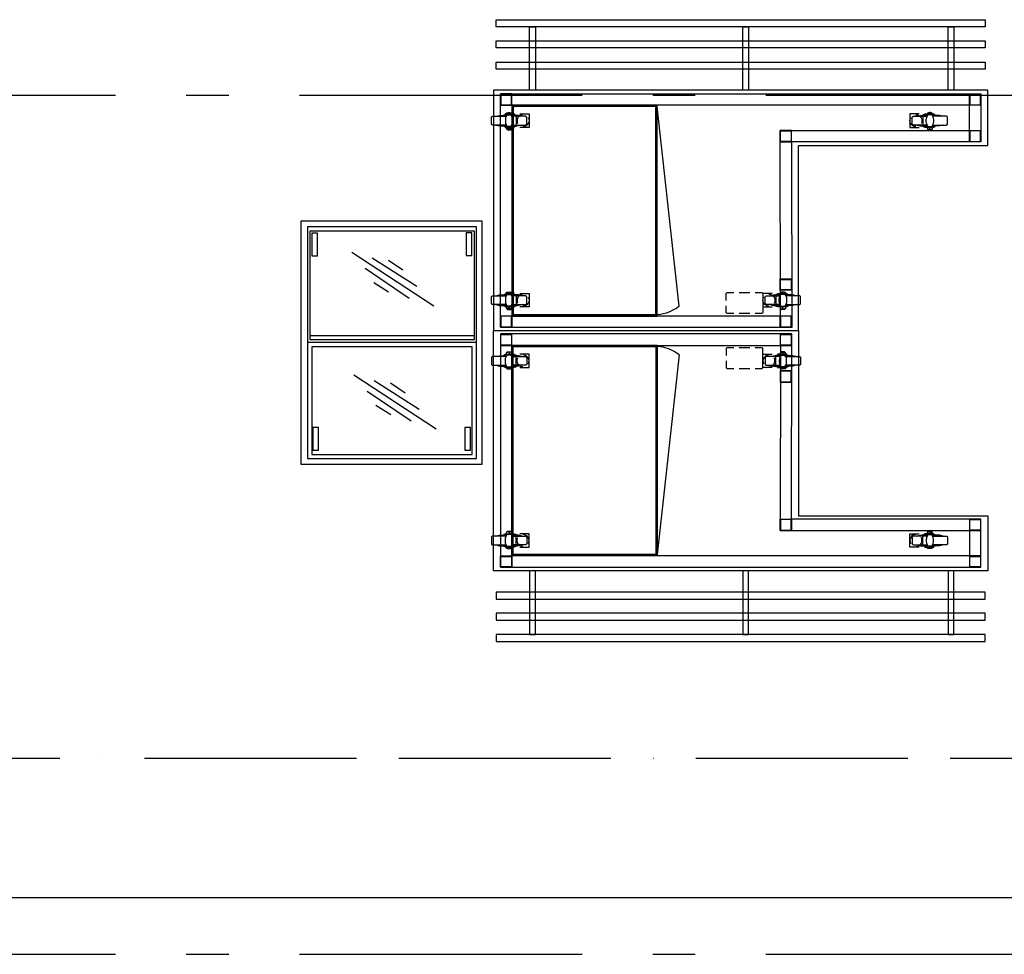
# Model space of a CAD drawing. Header units: millimetres. Extents: x -285236 to 84130, y -470 to 79511.
# Tile 147 of 192: x 19428 to 22911, y 40743 to 44049. Entities that reach past the tile are written whole.
import ezdxf

# ---------------------------------------------------------------- set-up
doc = ezdxf.new("R2010")
doc.units = ezdxf.units.MM
doc.linetypes.add('NLRS_stramien', pattern=[1650, 1000, -250, 150, -250])
doc.linetypes.add('SW_doorsnedelijn', pattern=[1950, 750, -150, 0, -150, 750, -150])
doc.layers.add('XREF', color=254, linetype='Continuous')

# ---------------------------------------------------------------- blocks, each defined once
blk = doc.blocks.new('16_10_25_dwg_A$C4239f3da-1948043-Begane grond - BRANDVEILIGHEID - Bereik brandslanghaspels')
at = {"layer": 'XREF', "linetype": 'Continuous'}
for p, q in [((54, 1016.3), (54, 1021.3)), ((914.4, 1039.3), (876.8, 1039.3)), ((1040.1, 1016.3), (1040.1, 1021.3)), ((71.2, 965.7), (71.2, 968.9)), ((1023.1, 965.7), (1023.1, 968.6)), ((54, 381), (54, 386)), ((1560, 381), (1560, 386)), ((71.2, 330.5), (71.2, 333.4)), ((1543, 330.5), (1543, 333.4))]:
    blk.add_line(p, q, dxfattribs=at)
at = {"layer": 'XREF'}
blk.add_line((876.8, 965.5), (914.4, 965.5), dxfattribs=at)
at = {"layer": 'XREF', "flags": 128}
for points in [[(1087.2, 1099.9), (1087.2, 444.8), (1757.1, 444.8), (1757.1, 249.8), (7.1, 249.8), (7.1, 1099.9)], [(135.3, 24.9), (156.1, 24.9), (156.1, 249.8), (135.3, 249.8)], [(889.4, 24.9), (910.2, 24.9), (910.2, 249.8), (889.4, 249.8)], [(1616, 24.9), (1636.8, 24.9), (1636.8, 249.8), (1616, 249.8)], [(1747, 174.9), (17.2, 174.9), (17.2, 149.8), (1747, 149.8)], [(1747, 74.9), (1747, 100), (17.2, 100), (17.2, 74.9)], [(1747, 0), (1747, 24.9), (17.2, 24.9), (17.2, 0)]]:
    blk.add_lwpolyline(points, close=True, dxfattribs=at)
at = {"layer": 'XREF', "linetype": 'Continuous', "flags": 128}
for points in [[(32, 1087.4), (32, 262.4), (1732, 262.4), (1732, 432.4), (1062.2, 432.4), (1063.5, 1088.6), (32, 1088.6)], [(15.9, 1008), (28.8, 1011), (54.2, 1011)], [(44.2, 973.9), (44.2, 972.1), (87.8, 972.1), (87.8, 1013.1), (44.2, 1013.1), (44.2, 1011)], [(49.2, 1013.9), (49.2, 1016.3), (81.8, 1016.3)], [(55.3, 972.1), (52.4, 977.4), (50.5, 983.4), (49.5, 989.5), (49.5, 995.6), (50.5, 1001.7), (52.4, 1007.5), (55.3, 1013.1)], [(62.7, 1021.3), (61.9, 1022.1), (60.9, 1022.6), (60.1, 1023.1), (59, 1023.1), (57.7, 1023.1), (56.6, 1023.1), (55.8, 1022.6), (54.8, 1022.1), (54, 1021.3), (54.8, 1022.9), (55.6, 1024.2), (56.6, 1025.2), (68.5, 1025.2), (69.6, 1024.2), (70.4, 1022.9), (71.2, 1021.3)], [(71.2, 1016.3), (71.2, 1021.3), (70.4, 1022.1), (69.3, 1022.6), (68.5, 1023.1), (67.5, 1023.1), (66.4, 1023.1), (65.4, 1023.1), (64.3, 1022.6), (63.2, 1022.1), (62.7, 1021.3), (62.7, 1016.3)], [(69.8, 1013.1), (72.8, 1007.5), (74.9, 1001.7), (75.7, 995.6), (75.7, 989.5), (74.9, 983.4), (72.8, 977.4), (69.8, 972.1)], [(109.3, 1008), (96.3, 1011), (71.2, 1011)], [(100.5, 968.9), (133.3, 968.9), (133.3, 1016.3), (100.5, 1016.3)], [(993.5, 968.6), (961, 968.6), (961, 1016.3), (993.5, 1016.3)], [(982.1, 1013.6), (978.2, 1013.1), (974.2, 1012), (970.7, 1010.2), (967.6, 1007.5), (964.9, 1004.6), (962.8, 1001.2), (961.5, 997.2), (961, 993.2), (961.2, 989.3), (962, 985.3), (963.6, 981.9), (963.9, 981.6)], [(985, 1008), (998, 1011), (1023.1, 1011)], [(1049.9, 973.9), (1049.9, 972.1), (1006.2, 972.1), (1006.2, 1013.1), (1049.9, 1013.1), (1049.9, 1011)], [(1045.1, 1013.6), (1045.1, 1016.3), (1012.3, 1016.3)], [(1024.2, 1013.1), (1021.3, 1007.5), (1019.4, 1001.7), (1018.4, 995.6), (1018.4, 989.3), (1019.4, 983.2), (1021.3, 977.4), (1024.2, 972.1)], [(1031.6, 1021.3), (1032.4, 1022.1), (1033.2, 1022.6), (1034.2, 1022.9), (1035.3, 1023.1), (1036.4, 1023.1), (1037.4, 1022.9), (1038.5, 1022.6), (1039.3, 1022.1), (1040.1, 1021.3), (1039.5, 1022.6), (1038.7, 1023.9), (1037.7, 1025.2), (1025.5, 1025.2), (1024.5, 1023.9), (1023.7, 1022.6), (1023.1, 1021.3)], [(1023.1, 1016.3), (1023.1, 1021.3), (1023.9, 1022.1), (1024.7, 1022.6), (1025.8, 1022.9), (1026.8, 1023.1), (1027.9, 1023.1), (1029, 1022.9), (1030, 1022.6), (1030.8, 1022.1), (1031.6, 1021.3), (1031.6, 1016.3)], [(1038.7, 972.1), (1041.7, 977.4), (1043.8, 983.2), (1044.8, 989.3), (1044.8, 995.6), (1043.8, 1001.7), (1041.7, 1007.5), (1038.7, 1013.1)], [(1078.2, 1008), (1065.2, 1011), (1040.1, 1011)], [(52.7, 1008), (5, 1008), (4.2, 1008), (3.4, 1007.8), (2.6, 1007.3), (1.9, 1006.7), (1.3, 1006.2), (0.8, 1005.4), (0.5, 1004.6), (0.3, 1003.8), (0, 1003), (0, 982.1), (0.3, 981.1), (0.5, 980.3), (0.8, 979.5), (1.3, 978.9), (1.9, 978.2), (2.6, 977.6), (3.4, 977.4), (4.2, 977.1), (5, 977.1), (52.7, 977.1)], [(15.9, 977.1), (28.8, 973.9), (54.2, 973.9)], [(109.3, 977.1), (96.3, 973.9), (71.2, 973.9)], [(72.5, 1008), (120.1, 1008), (120.9, 1008), (121.7, 1007.8), (122.5, 1007.3), (123.3, 1006.7), (123.8, 1006.2), (124.4, 1005.4), (124.9, 1004.6), (125.1, 1003.8), (125.1, 1003), (125.1, 982.1), (125.1, 981.1), (124.9, 980.3), (124.4, 979.5), (123.8, 978.9), (123.3, 978.2), (122.5, 977.6), (121.7, 977.4), (120.9, 977.1), (120.1, 977.1), (72.5, 977.1)], [(111.9, 971.3), (110.1, 971.3), (106.1, 972.1), (102.4, 973.7), (99, 975.8), (96, 978.4), (93.7, 981.9), (92.1, 985.6), (91, 989.3), (91, 993.5), (91.5, 997.5), (92.9, 1001.2), (93.9, 1003)], [(1021.5, 1008), (974.2, 1008), (973.1, 1007.8), (972.3, 1007.8), (971.5, 1007.3), (970.7, 1006.7), (970.2, 1006.2), (969.7, 1005.4), (969.4, 1004.6), (969.2, 1003.8), (969.2, 1003), (969.2, 981.9), (969.2, 981.1), (969.4, 980.3), (969.7, 979.5), (970.2, 978.7), (970.7, 978.2), (971.5, 977.6), (972.3, 977.4), (973.1, 977.1), (974.2, 977.1), (1021.5, 977.1)], [(982.1, 971.3), (984, 971.3), (987.9, 972.1), (991.6, 973.4), (995.1, 975.8), (998, 978.4), (1000.4, 981.9), (1002, 985.3), (1003, 989.3), (1003.3, 993.2), (1002.8, 997.2), (1001.4, 1001.2), (1000.1, 1003)], [(985, 977.1), (998, 973.9), (1023.1, 973.9)], [(1078.2, 977.1), (1065.2, 973.9), (1040.1, 973.9)], [(1041.7, 1008), (1089, 1008), (1089.8, 1007.8), (1090.9, 1007.8), (1091.7, 1007.3), (1092.2, 1006.7), (1093, 1006.2), (1093.5, 1005.4), (1093.8, 1004.6), (1094, 1003.8), (1094, 1003), (1094, 981.9), (1094, 981.1), (1093.8, 980.3), (1093.5, 979.5), (1093, 978.7), (1092.2, 978.2), (1091.7, 977.6), (1090.9, 977.4), (1089.8, 977.1), (1089, 977.1), (1041.7, 977.1)], [(81.8, 968.9), (49.2, 968.9), (49.2, 971.3)], [(54, 965.7), (57.4, 964.4), (60.9, 963.9), (64.3, 963.9), (67.7, 964.4), (71.2, 965.7), (54, 965.7), (54, 968.9)], [(1012.3, 968.6), (1045.1, 968.6), (1045.1, 971.3)], [(1040.1, 965.7), (1036.9, 964.4), (1033.2, 963.9), (1029.7, 963.9), (1026.3, 964.4), (1023.1, 965.7), (1040.1, 965.7), (1040.1, 968.6)], [(62.7, 386), (61.9, 386.8), (60.9, 387.3), (60.1, 387.6), (59, 387.9), (57.7, 387.9), (56.6, 387.6), (55.8, 387.3), (54.8, 386.8), (54, 386), (54.8, 387.3), (55.6, 388.7), (56.6, 390), (68.5, 390), (69.6, 388.7), (70.4, 387.3), (71.2, 386)], [(71.2, 381), (71.2, 386), (70.4, 386.8), (69.3, 387.3), (68.5, 387.6), (67.5, 387.9), (66.4, 387.9), (65.4, 387.6), (64.3, 387.3), (63.2, 386.8), (62.7, 386), (62.7, 381)], [(1551.5, 386), (1552.3, 386.8), (1553.1, 387.3), (1554.1, 387.6), (1555.2, 387.9), (1556.3, 387.9), (1557.3, 387.6), (1558.4, 387.3), (1559.2, 386.8), (1560, 386), (1559.4, 387.3), (1558.6, 388.7), (1557.6, 390), (1545.4, 390), (1544.4, 388.7), (1543.6, 387.3), (1543, 386)], [(1543, 381), (1543, 386), (1543.8, 386.8), (1544.6, 387.3), (1545.7, 387.6), (1546.7, 387.9), (1547.8, 387.9), (1548.8, 387.6), (1549.9, 387.3), (1550.7, 386.8), (1551.5, 386), (1551.5, 381)], [(52.7, 372.8), (5, 372.8), (4.2, 372.5), (3.4, 372.5), (2.6, 372), (1.9, 371.5), (1.3, 370.9), (0.8, 370.1), (0.5, 369.4), (0.3, 368.6), (0, 367.8), (0, 346.6), (0.3, 345.8), (0.5, 345), (0.8, 344.2), (1.3, 343.4), (1.9, 342.9), (2.6, 342.4), (3.4, 342.1), (4.2, 341.8), (5, 341.8), (52.7, 341.8)], [(15.9, 372.8), (28.8, 375.7), (54.2, 375.7)], [(44.2, 338.7), (44.2, 336.8), (87.8, 336.8), (87.8, 377.8), (44.2, 377.8), (44.2, 375.7)], [(49.2, 378.3), (49.2, 381), (81.8, 381)], [(55.3, 336.8), (52.4, 342.1), (50.5, 347.9), (49.5, 354), (49.5, 360.4), (50.5, 366.4), (52.4, 372.3), (55.3, 377.8)], [(69.8, 377.8), (72.8, 372.3), (74.9, 366.4), (75.7, 360.4), (75.7, 354), (74.9, 347.9), (72.8, 342.1), (69.8, 336.8)], [(109.3, 372.8), (96.3, 375.7), (71.2, 375.7)], [(72.5, 372.8), (120.1, 372.8), (120.9, 372.5), (121.7, 372.5), (122.5, 372), (123.3, 371.5), (123.8, 370.9), (124.4, 370.1), (124.9, 369.4), (125.1, 368.6), (125.1, 367.8), (125.1, 346.6), (125.1, 345.8), (124.9, 345), (124.4, 344.2), (123.8, 343.4), (123.3, 342.9), (122.5, 342.4), (121.7, 342.1), (120.9, 341.8), (120.1, 341.8), (72.5, 341.8)], [(111.9, 336), (110.1, 336), (106.1, 336.8), (102.4, 338.1), (99, 340.5), (96, 343.2), (93.7, 346.3), (92.1, 350), (91, 354), (91, 358), (91.5, 361.9), (92.9, 365.9), (93.9, 367.8)], [(100.5, 333.4), (133.3, 333.4), (133.3, 381), (100.5, 381)], [(1513.7, 333.4), (1480.9, 333.4), (1480.9, 381), (1513.7, 381)], [(1541.4, 372.8), (1494.1, 372.8), (1493.3, 372.5), (1492.2, 372.5), (1491.4, 372), (1490.9, 371.5), (1490.1, 370.9), (1489.6, 370.1), (1489.3, 369.4), (1489.1, 368.6), (1489.1, 367.8), (1489.1, 346.6), (1489.1, 345.8), (1489.3, 345), (1489.6, 344.2), (1490.1, 343.4), (1490.9, 342.9), (1491.4, 342.4), (1492.2, 342.1), (1493.3, 341.8), (1494.1, 341.8), (1541.4, 341.8)], [(1504.9, 372.8), (1517.9, 375.7), (1543, 375.7)], [(1569.8, 338.7), (1569.8, 336.8), (1526.1, 336.8), (1526.1, 377.8), (1569.8, 377.8), (1569.8, 375.7)], [(1565, 378.3), (1565, 381), (1532.4, 381)], [(1544.4, 377.8), (1541.4, 372.3), (1539.3, 366.4), (1538.3, 360.4), (1538.3, 354), (1539.3, 347.9), (1541.4, 342.1), (1544.4, 336.8)], [(1558.9, 336.8), (1561.8, 342.1), (1563.7, 347.9), (1564.7, 354), (1564.7, 360.4), (1563.7, 366.4), (1561.8, 372.3), (1558.9, 377.8)], [(1598.1, 372.8), (1585.1, 375.7), (1560, 375.7)], [(1561.5, 372.8), (1608.9, 372.8), (1610, 372.5), (1610.8, 372.5), (1611.6, 372), (1612.3, 371.5), (1612.9, 370.9), (1613.4, 370.1), (1613.7, 369.4), (1613.9, 368.6), (1613.9, 367.8), (1613.9, 346.6), (1613.9, 345.8), (1613.7, 345), (1613.4, 344.2), (1612.9, 343.4), (1612.3, 342.9), (1611.6, 342.4), (1610.8, 342.1), (1610, 341.8), (1608.9, 341.8), (1561.5, 341.8)], [(15.9, 341.8), (28.8, 338.7), (54.2, 338.7)], [(81.8, 333.4), (49.2, 333.4), (49.2, 336)], [(54, 330.5), (57.4, 329.1), (60.9, 328.6), (64.3, 328.6), (67.7, 329.1), (71.2, 330.5), (54, 330.5), (54, 333.4)], [(109.3, 341.8), (96.3, 338.7), (71.2, 338.7)], [(1504.9, 341.8), (1517.9, 338.7), (1543, 338.7)], [(1532.4, 333.4), (1565, 333.4), (1565, 336)], [(1560, 330.5), (1556.8, 329.1), (1553.3, 328.6), (1549.9, 328.6), (1546.2, 329.1), (1543, 330.5), (1560, 330.5), (1560, 333.4)], [(1598.1, 341.8), (1585.1, 338.7), (1560, 338.7)]]:
    blk.add_lwpolyline(points, dxfattribs=at)
for points in [[(72, 1087.4), (32, 1087.4), (32, 1047.5), (72, 1047.5)], [(70.9, 1086.1), (70.9, 1048.5), (33.3, 1048.5), (33.3, 1086.1)], [(1022.1, 1087.4), (1022.1, 1047.5), (1062, 1047.5), (1062, 1087.4)], [(1060.7, 1086.1), (1060.7, 1048.5), (1023.4, 1048.5), (1023.4, 1086.1)], [(72, 1047.5), (1023.4, 1047.5), (1022.1, 392.4), (1692, 392.4), (1692, 302.4), (72, 302.4), (72, 262.5), (32, 262.5), (32, 302.4), (72, 302.4)], [(1022.1, 917.3), (1062, 917.3), (1062, 957.2), (1022.1, 957.2)], [(1060.7, 918.6), (1060.7, 956.2), (1023.4, 956.2), (1023.4, 918.6)], [(1022.1, 392.4), (1022.1, 432.3), (1062, 432.3), (1062, 392.4)], [(1023.4, 431), (1023.4, 393.7), (1060.7, 393.7), (1060.7, 431)], [(1692, 432.3), (1692, 392.4), (1731.9, 392.4), (1731.9, 432.3)], [(1730.9, 431), (1730.9, 393.7), (1693.3, 393.7), (1693.3, 431)], [(70.9, 301.1), (70.9, 263.5), (33.3, 263.5), (33.3, 301.1)], [(1692, 302.4), (1692, 262.5), (1731.9, 262.5), (1731.9, 302.4)], [(1730.9, 301.1), (1730.9, 263.5), (1693.3, 263.5), (1693.3, 301.1)]]:
    blk.add_lwpolyline(points, close=True, dxfattribs=at)
at = {"layer": 'XREF', "flags": 128}
for points in [[(858, 1039.3), (836.3, 1039.3), (835.3, 1039.3), (834.2, 1039), (833.2, 1038.5), (832.4, 1037.9), (831.6, 1037.2), (831, 1036.4), (830.5, 1035.3), (830.3, 1034.5), (830.3, 1033.4), (830.3, 1011.8)], [(961, 1011.8), (961, 1033.4), (961, 1034.5), (960.7, 1035.3), (960.2, 1036.4), (959.6, 1037.2), (958.8, 1037.9), (958, 1038.5), (957, 1039), (955.9, 1039.3), (954.9, 1039.3), (933.2, 1039.3)], [(830.3, 993), (830.3, 971.3), (830.3, 970.2), (830.5, 969.4), (831, 968.4), (831.6, 967.6), (832.4, 966.8), (833.2, 966.2), (834.2, 965.7), (835.3, 965.5), (836.3, 965.5), (858, 965.5)], [(933.2, 965.5), (954.9, 965.5), (955.9, 965.5), (957, 965.7), (958, 966.2), (958.8, 966.8), (959.6, 967.6), (960.2, 968.4), (960.7, 969.4), (961, 970.2), (961, 971.3), (961, 993)]]:
    blk.add_lwpolyline(points, dxfattribs=at)
at = {"layer": 'XREF', "linetype": 'Continuous'}
for centre, radius, start, end in [((111.9, 992.3), 21.3, 330.6812, 89.1166), ((111.8, 356.9), 21.5, 330.5079, 88.8798), ((1502, 357.1), 21.2, 89.987, 210.6253), ((1502.2, 357.1), 21, 269.577, 30.6252)]:
    blk.add_arc(centre, radius, start, end, dxfattribs=at)
blk = doc.blocks.new('16_10_25_dwg_A$C4239f3da-1948044-Begane grond - BRANDVEILIGHEID - Bereik brandslanghaspels')
at = {"layer": 'XREF', "linetype": 'Continuous'}
for p, q in [((54, 1016.3), (54, 1021.3)), ((914.4, 1039.3), (876.8, 1039.3)), ((1040.1, 1016.3), (1040.1, 1021.3)), ((71.2, 965.7), (71.2, 968.9)), ((1023.1, 965.7), (1023.1, 968.6)), ((54, 381), (54, 386)), ((1560, 381), (1560, 386)), ((71.2, 330.5), (71.2, 333.4)), ((1543, 330.5), (1543, 333.4))]:
    blk.add_line(p, q, dxfattribs=at)
at = {"layer": 'XREF'}
blk.add_line((876.8, 965.5), (914.4, 965.5), dxfattribs=at)
at = {"layer": 'XREF', "flags": 128}
for points in [[(1087.2, 1099.9), (1087.2, 444.8), (1757.1, 444.8), (1757.1, 249.8), (7.1, 249.8), (7.1, 1099.9)], [(135.3, 24.9), (156.1, 24.9), (156.1, 249.8), (135.3, 249.8)], [(889.4, 24.9), (910.2, 24.9), (910.2, 249.8), (889.4, 249.8)], [(1616, 24.9), (1636.8, 24.9), (1636.8, 249.8), (1616, 249.8)], [(1747, 174.9), (17.2, 174.9), (17.2, 149.8), (1747, 149.8)], [(1747, 74.9), (1747, 100), (17.2, 100), (17.2, 74.9)], [(1747, 0), (1747, 24.9), (17.2, 24.9), (17.2, 0)]]:
    blk.add_lwpolyline(points, close=True, dxfattribs=at)
at = {"layer": 'XREF', "linetype": 'Continuous', "flags": 128}
for points in [[(32, 1087.4), (32, 262.4), (1732, 262.4), (1732, 432.4), (1062.2, 432.4), (1063.5, 1088.6), (32, 1088.6)], [(15.9, 1008), (28.8, 1011), (54.2, 1011)], [(44.2, 973.9), (44.2, 972.1), (87.8, 972.1), (87.8, 1013.1), (44.2, 1013.1), (44.2, 1011)], [(49.2, 1013.9), (49.2, 1016.3), (81.8, 1016.3)], [(55.3, 972.1), (52.4, 977.4), (50.5, 983.4), (49.5, 989.5), (49.5, 995.6), (50.5, 1001.7), (52.4, 1007.5), (55.3, 1013.1)], [(62.7, 1021.3), (61.9, 1022.1), (60.9, 1022.6), (60.1, 1023.1), (59, 1023.1), (57.7, 1023.1), (56.6, 1023.1), (55.8, 1022.6), (54.8, 1022.1), (54, 1021.3), (54.8, 1022.9), (55.6, 1024.2), (56.6, 1025.2), (68.5, 1025.2), (69.6, 1024.2), (70.4, 1022.9), (71.2, 1021.3)], [(71.2, 1016.3), (71.2, 1021.3), (70.4, 1022.1), (69.3, 1022.6), (68.5, 1023.1), (67.5, 1023.1), (66.4, 1023.1), (65.4, 1023.1), (64.3, 1022.6), (63.2, 1022.1), (62.7, 1021.3), (62.7, 1016.3)], [(69.8, 1013.1), (72.8, 1007.5), (74.9, 1001.7), (75.7, 995.6), (75.7, 989.5), (74.9, 983.4), (72.8, 977.4), (69.8, 972.1)], [(109.3, 1008), (96.3, 1011), (71.2, 1011)], [(100.5, 968.9), (133.3, 968.9), (133.3, 1016.3), (100.5, 1016.3)], [(993.5, 968.6), (961, 968.6), (961, 1016.3), (993.5, 1016.3)], [(982.1, 1013.6), (978.2, 1013.1), (974.2, 1012), (970.7, 1010.2), (967.6, 1007.5), (964.9, 1004.6), (962.8, 1001.2), (961.5, 997.2), (961, 993.2), (961.2, 989.3), (962, 985.3), (963.6, 981.9), (963.9, 981.6)], [(985, 1008), (998, 1011), (1023.1, 1011)], [(1049.9, 973.9), (1049.9, 972.1), (1006.2, 972.1), (1006.2, 1013.1), (1049.9, 1013.1), (1049.9, 1011)], [(1045.1, 1013.6), (1045.1, 1016.3), (1012.3, 1016.3)], [(1024.2, 1013.1), (1021.3, 1007.5), (1019.4, 1001.7), (1018.4, 995.6), (1018.4, 989.3), (1019.4, 983.2), (1021.3, 977.4), (1024.2, 972.1)], [(1031.6, 1021.3), (1032.4, 1022.1), (1033.2, 1022.6), (1034.2, 1022.9), (1035.3, 1023.1), (1036.4, 1023.1), (1037.4, 1022.9), (1038.5, 1022.6), (1039.3, 1022.1), (1040.1, 1021.3), (1039.5, 1022.6), (1038.7, 1023.9), (1037.7, 1025.2), (1025.5, 1025.2), (1024.5, 1023.9), (1023.7, 1022.6), (1023.1, 1021.3)], [(1023.1, 1016.3), (1023.1, 1021.3), (1023.9, 1022.1), (1024.7, 1022.6), (1025.8, 1022.9), (1026.8, 1023.1), (1027.9, 1023.1), (1029, 1022.9), (1030, 1022.6), (1030.8, 1022.1), (1031.6, 1021.3), (1031.6, 1016.3)], [(1038.7, 972.1), (1041.7, 977.4), (1043.8, 983.2), (1044.8, 989.3), (1044.8, 995.6), (1043.8, 1001.7), (1041.7, 1007.5), (1038.7, 1013.1)], [(1078.2, 1008), (1065.2, 1011), (1040.1, 1011)], [(52.7, 1008), (5, 1008), (4.2, 1008), (3.4, 1007.8), (2.6, 1007.3), (1.9, 1006.7), (1.3, 1006.2), (0.8, 1005.4), (0.5, 1004.6), (0.3, 1003.8), (0, 1003), (0, 982.1), (0.3, 981.1), (0.5, 980.3), (0.8, 979.5), (1.3, 978.9), (1.9, 978.2), (2.6, 977.6), (3.4, 977.4), (4.2, 977.1), (5, 977.1), (52.7, 977.1)], [(15.9, 977.1), (28.8, 973.9), (54.2, 973.9)], [(109.3, 977.1), (96.3, 973.9), (71.2, 973.9)], [(72.5, 1008), (120.1, 1008), (120.9, 1008), (121.7, 1007.8), (122.5, 1007.3), (123.3, 1006.7), (123.8, 1006.2), (124.4, 1005.4), (124.9, 1004.6), (125.1, 1003.8), (125.1, 1003), (125.1, 982.1), (125.1, 981.1), (124.9, 980.3), (124.4, 979.5), (123.8, 978.9), (123.3, 978.2), (122.5, 977.6), (121.7, 977.4), (120.9, 977.1), (120.1, 977.1), (72.5, 977.1)], [(111.9, 971.3), (110.1, 971.3), (106.1, 972.1), (102.4, 973.7), (99, 975.8), (96, 978.4), (93.7, 981.9), (92.1, 985.6), (91, 989.3), (91, 993.5), (91.5, 997.5), (92.9, 1001.2), (93.9, 1003)], [(1021.5, 1008), (974.2, 1008), (973.1, 1007.8), (972.3, 1007.8), (971.5, 1007.3), (970.7, 1006.7), (970.2, 1006.2), (969.7, 1005.4), (969.4, 1004.6), (969.2, 1003.8), (969.2, 1003), (969.2, 981.9), (969.2, 981.1), (969.4, 980.3), (969.7, 979.5), (970.2, 978.7), (970.7, 978.2), (971.5, 977.6), (972.3, 977.4), (973.1, 977.1), (974.2, 977.1), (1021.5, 977.1)], [(982.1, 971.3), (984, 971.3), (987.9, 972.1), (991.6, 973.4), (995.1, 975.8), (998, 978.4), (1000.4, 981.9), (1002, 985.3), (1003, 989.3), (1003.3, 993.2), (1002.8, 997.2), (1001.4, 1001.2), (1000.1, 1003)], [(985, 977.1), (998, 973.9), (1023.1, 973.9)], [(1078.2, 977.1), (1065.2, 973.9), (1040.1, 973.9)], [(1041.7, 1008), (1089, 1008), (1089.8, 1007.8), (1090.9, 1007.8), (1091.7, 1007.3), (1092.2, 1006.7), (1093, 1006.2), (1093.5, 1005.4), (1093.8, 1004.6), (1094, 1003.8), (1094, 1003), (1094, 981.9), (1094, 981.1), (1093.8, 980.3), (1093.5, 979.5), (1093, 978.7), (1092.2, 978.2), (1091.7, 977.6), (1090.9, 977.4), (1089.8, 977.1), (1089, 977.1), (1041.7, 977.1)], [(81.8, 968.9), (49.2, 968.9), (49.2, 971.3)], [(54, 965.7), (57.4, 964.4), (60.9, 963.9), (64.3, 963.9), (67.7, 964.4), (71.2, 965.7), (54, 965.7), (54, 968.9)], [(1012.3, 968.6), (1045.1, 968.6), (1045.1, 971.3)], [(1040.1, 965.7), (1036.9, 964.4), (1033.2, 963.9), (1029.7, 963.9), (1026.3, 964.4), (1023.1, 965.7), (1040.1, 965.7), (1040.1, 968.6)], [(62.7, 386), (61.9, 386.8), (60.9, 387.3), (60.1, 387.6), (59, 387.9), (57.7, 387.9), (56.6, 387.6), (55.8, 387.3), (54.8, 386.8), (54, 386), (54.8, 387.3), (55.6, 388.7), (56.6, 390), (68.5, 390), (69.6, 388.7), (70.4, 387.3), (71.2, 386)], [(71.2, 381), (71.2, 386), (70.4, 386.8), (69.3, 387.3), (68.5, 387.6), (67.5, 387.9), (66.4, 387.9), (65.4, 387.6), (64.3, 387.3), (63.2, 386.8), (62.7, 386), (62.7, 381)], [(1551.5, 386), (1552.3, 386.8), (1553.1, 387.3), (1554.1, 387.6), (1555.2, 387.9), (1556.3, 387.9), (1557.3, 387.6), (1558.4, 387.3), (1559.2, 386.8), (1560, 386), (1559.4, 387.3), (1558.6, 388.7), (1557.6, 390), (1545.4, 390), (1544.4, 388.7), (1543.6, 387.3), (1543, 386)], [(1543, 381), (1543, 386), (1543.8, 386.8), (1544.6, 387.3), (1545.7, 387.6), (1546.7, 387.9), (1547.8, 387.9), (1548.8, 387.6), (1549.9, 387.3), (1550.7, 386.8), (1551.5, 386), (1551.5, 381)], [(52.7, 372.8), (5, 372.8), (4.2, 372.5), (3.4, 372.5), (2.6, 372), (1.9, 371.5), (1.3, 370.9), (0.8, 370.1), (0.5, 369.4), (0.3, 368.6), (0, 367.8), (0, 346.6), (0.3, 345.8), (0.5, 345), (0.8, 344.2), (1.3, 343.4), (1.9, 342.9), (2.6, 342.4), (3.4, 342.1), (4.2, 341.8), (5, 341.8), (52.7, 341.8)], [(15.9, 372.8), (28.8, 375.7), (54.2, 375.7)], [(44.2, 338.7), (44.2, 336.8), (87.8, 336.8), (87.8, 377.8), (44.2, 377.8), (44.2, 375.7)], [(49.2, 378.3), (49.2, 381), (81.8, 381)], [(55.3, 336.8), (52.4, 342.1), (50.5, 347.9), (49.5, 354), (49.5, 360.4), (50.5, 366.4), (52.4, 372.3), (55.3, 377.8)], [(69.8, 377.8), (72.8, 372.3), (74.9, 366.4), (75.7, 360.4), (75.7, 354), (74.9, 347.9), (72.8, 342.1), (69.8, 336.8)], [(109.3, 372.8), (96.3, 375.7), (71.2, 375.7)], [(72.5, 372.8), (120.1, 372.8), (120.9, 372.5), (121.7, 372.5), (122.5, 372), (123.3, 371.5), (123.8, 370.9), (124.4, 370.1), (124.9, 369.4), (125.1, 368.6), (125.1, 367.8), (125.1, 346.6), (125.1, 345.8), (124.9, 345), (124.4, 344.2), (123.8, 343.4), (123.3, 342.9), (122.5, 342.4), (121.7, 342.1), (120.9, 341.8), (120.1, 341.8), (72.5, 341.8)], [(111.9, 336), (110.1, 336), (106.1, 336.8), (102.4, 338.1), (99, 340.5), (96, 343.2), (93.7, 346.3), (92.1, 350), (91, 354), (91, 358), (91.5, 361.9), (92.9, 365.9), (93.9, 367.8)], [(100.5, 333.4), (133.3, 333.4), (133.3, 381), (100.5, 381)], [(1513.7, 333.4), (1480.9, 333.4), (1480.9, 381), (1513.7, 381)], [(1541.4, 372.8), (1494.1, 372.8), (1493.3, 372.5), (1492.2, 372.5), (1491.4, 372), (1490.9, 371.5), (1490.1, 370.9), (1489.6, 370.1), (1489.3, 369.4), (1489.1, 368.6), (1489.1, 367.8), (1489.1, 346.6), (1489.1, 345.8), (1489.3, 345), (1489.6, 344.2), (1490.1, 343.4), (1490.9, 342.9), (1491.4, 342.4), (1492.2, 342.1), (1493.3, 341.8), (1494.1, 341.8), (1541.4, 341.8)], [(1504.9, 372.8), (1517.9, 375.7), (1543, 375.7)], [(1569.8, 338.7), (1569.8, 336.8), (1526.1, 336.8), (1526.1, 377.8), (1569.8, 377.8), (1569.8, 375.7)], [(1565, 378.3), (1565, 381), (1532.4, 381)], [(1544.4, 377.8), (1541.4, 372.3), (1539.3, 366.4), (1538.3, 360.4), (1538.3, 354), (1539.3, 347.9), (1541.4, 342.1), (1544.4, 336.8)], [(1558.9, 336.8), (1561.8, 342.1), (1563.7, 347.9), (1564.7, 354), (1564.7, 360.4), (1563.7, 366.4), (1561.8, 372.3), (1558.9, 377.8)], [(1598.1, 372.8), (1585.1, 375.7), (1560, 375.7)], [(1561.5, 372.8), (1608.9, 372.8), (1610, 372.5), (1610.8, 372.5), (1611.6, 372), (1612.3, 371.5), (1612.9, 370.9), (1613.4, 370.1), (1613.7, 369.4), (1613.9, 368.6), (1613.9, 367.8), (1613.9, 346.6), (1613.9, 345.8), (1613.7, 345), (1613.4, 344.2), (1612.9, 343.4), (1612.3, 342.9), (1611.6, 342.4), (1610.8, 342.1), (1610, 341.8), (1608.9, 341.8), (1561.5, 341.8)], [(15.9, 341.8), (28.8, 338.7), (54.2, 338.7)], [(81.8, 333.4), (49.2, 333.4), (49.2, 336)], [(54, 330.5), (57.4, 329.1), (60.9, 328.6), (64.3, 328.6), (67.7, 329.1), (71.2, 330.5), (54, 330.5), (54, 333.4)], [(109.3, 341.8), (96.3, 338.7), (71.2, 338.7)], [(1504.9, 341.8), (1517.9, 338.7), (1543, 338.7)], [(1532.4, 333.4), (1565, 333.4), (1565, 336)], [(1560, 330.5), (1556.8, 329.1), (1553.3, 328.6), (1549.9, 328.6), (1546.2, 329.1), (1543, 330.5), (1560, 330.5), (1560, 333.4)], [(1598.1, 341.8), (1585.1, 338.7), (1560, 338.7)]]:
    blk.add_lwpolyline(points, dxfattribs=at)
for points in [[(72, 1087.4), (32, 1087.4), (32, 1047.5), (72, 1047.5)], [(70.9, 1086.1), (70.9, 1048.5), (33.3, 1048.5), (33.3, 1086.1)], [(1022.1, 1087.4), (1022.1, 1047.5), (1062, 1047.5), (1062, 1087.4)], [(1060.7, 1086.1), (1060.7, 1048.5), (1023.4, 1048.5), (1023.4, 1086.1)], [(72, 1047.5), (1023.4, 1047.5), (1022.1, 392.4), (1692, 392.4), (1692, 302.4), (72, 302.4), (72, 262.5), (32, 262.5), (32, 302.4), (72, 302.4)], [(1022.1, 917.3), (1062, 917.3), (1062, 957.2), (1022.1, 957.2)], [(1060.7, 918.6), (1060.7, 956.2), (1023.4, 956.2), (1023.4, 918.6)], [(1022.1, 392.4), (1022.1, 432.3), (1062, 432.3), (1062, 392.4)], [(1023.4, 431), (1023.4, 393.7), (1060.7, 393.7), (1060.7, 431)], [(1692, 432.3), (1692, 392.4), (1731.9, 392.4), (1731.9, 432.3)], [(1730.9, 431), (1730.9, 393.7), (1693.3, 393.7), (1693.3, 431)], [(70.9, 301.1), (70.9, 263.5), (33.3, 263.5), (33.3, 301.1)], [(1692, 302.4), (1692, 262.5), (1731.9, 262.5), (1731.9, 302.4)], [(1730.9, 301.1), (1730.9, 263.5), (1693.3, 263.5), (1693.3, 301.1)]]:
    blk.add_lwpolyline(points, close=True, dxfattribs=at)
at = {"layer": 'XREF', "flags": 128}
for points in [[(858, 1039.3), (836.3, 1039.3), (835.3, 1039.3), (834.2, 1039), (833.2, 1038.5), (832.4, 1037.9), (831.6, 1037.2), (831, 1036.4), (830.5, 1035.3), (830.3, 1034.5), (830.3, 1033.4), (830.3, 1011.8)], [(961, 1011.8), (961, 1033.4), (961, 1034.5), (960.7, 1035.3), (960.2, 1036.4), (959.6, 1037.2), (958.8, 1037.9), (958, 1038.5), (957, 1039), (955.9, 1039.3), (954.9, 1039.3), (933.2, 1039.3)], [(830.3, 993), (830.3, 971.3), (830.3, 970.2), (830.5, 969.4), (831, 968.4), (831.6, 967.6), (832.4, 966.8), (833.2, 966.2), (834.2, 965.7), (835.3, 965.5), (836.3, 965.5), (858, 965.5)], [(933.2, 965.5), (954.9, 965.5), (955.9, 965.5), (957, 965.7), (958, 966.2), (958.8, 966.8), (959.6, 967.6), (960.2, 968.4), (960.7, 969.4), (961, 970.2), (961, 971.3), (961, 993)]]:
    blk.add_lwpolyline(points, dxfattribs=at)
at = {"layer": 'XREF', "linetype": 'Continuous'}
for centre, radius, start, end in [((111.9, 992.3), 21.3, 330.6812, 89.1166), ((111.8, 356.9), 21.5, 330.5079, 88.8798), ((1502, 357.1), 21.2, 89.987, 210.6253), ((1502.2, 357.1), 21, 269.577, 30.6252)]:
    blk.add_arc(centre, radius, start, end, dxfattribs=at)
blk = doc.blocks.new('16_10_25_dwg_kastje tbv kassa-1948048-Begane grond - BRANDVEILIGHEID - Bereik brandslanghaspels')
at = {"layer": 'XREF', "linetype": 'Continuous'}
for p, q in [((22437.3, 39143.9), (23183.5, 39143.9)), ((23178.4, 39150), (23178.4, 38634.4)), ((23183.4, 39150), (23183.4, 38634.4)), ((23183, 38639.4), (22437.3, 38639.4))]:
    blk.add_line(p, q, dxfattribs=at)
at = {"layer": 'XREF', "linetype": 'Continuous', "flags": 128}
for points in [[(23183, 38634.4), (22437.3, 38634.4), (22437.3, 39148.9)], [(23148.9, 38556), (22442.3, 38633.7), (22442.3, 39148.9)]]:
    blk.add_lwpolyline(points, dxfattribs=at)
at = {"layer": 'XREF', "linetype": 'Continuous'}
blk.add_arc((23035, 38644.5), 144.2, 322.1341, 355.9572, dxfattribs=at)
blk = doc.blocks.new('16_10_25_dwg_kastje tbv kassa-1948049-Begane grond - BRANDVEILIGHEID - Bereik brandslanghaspels')
at = {"layer": 'XREF', "linetype": 'Continuous'}
for p, q in [((22437.3, 39143.9), (23183.5, 39143.9)), ((23178.4, 39150), (23178.4, 38634.4)), ((23183.4, 39150), (23183.4, 38634.4)), ((23183, 38639.4), (22437.3, 38639.4))]:
    blk.add_line(p, q, dxfattribs=at)
at = {"layer": 'XREF', "linetype": 'Continuous', "flags": 128}
for points in [[(23183, 38634.4), (22437.3, 38634.4), (22437.3, 39148.9)], [(23148.9, 38556), (22442.3, 38633.7), (22442.3, 39148.9)]]:
    blk.add_lwpolyline(points, dxfattribs=at)
at = {"layer": 'XREF', "linetype": 'Continuous'}
blk.add_arc((23035, 38644.5), 144.2, 322.1341, 355.9572, dxfattribs=at)

msp = doc.modelspace()

# ---------------------------------------------------------------- linework, layer by layer
at = {"layer": 'XREF', "linetype": 'NLRS_stramien'}
for p, q in [((-47232.6128, 43782.6047), (64223.889, 43782.6047)), ((-47232.6128, 40742.6047), (64223.889, 40742.6047))]:
    msp.add_line(p, q, dxfattribs=at)
at = {"layer": 'XREF'}
for p, q in [((20602.6345, 43227.33), (20893.563, 43036.5067)), ((20674.587, 43206.6291), (20833.2598, 43106.0171)), ((20732.6365, 43199.0301), (20783.5575, 43163.7257)), ((20650.2866, 43169.5808), (20805.7829, 43064.1258)), ((20680.3827, 43119.3641), (20733.0508, 43086.7233)), ((20454.4876, 42932.3245), (21036.4876, 42932.3245)), ((20610.1586, 42792.9559), (20901.087, 42602.1327)), ((20682.111, 42772.2551), (20840.7838, 42671.643)), ((20740.1605, 42764.6561), (20791.0815, 42729.3517)), ((20657.8106, 42735.2068), (20813.3069, 42629.7518)), ((20687.9067, 42684.9901), (20740.5748, 42652.3493)), ((36027.8696, 40942.6047), (19161.9749, 40942.6047))]:
    msp.add_line(p, q, dxfattribs=at)
at = {"layer": 'XREF', "linetype": 'SW_doorsnedelijn'}
msp.add_line((-47483.8847, 41436.7758), (58162.061, 41436.7758), dxfattribs=at)
at = {"layer": 'XREF', "flags": 128}
for points in [[(20422.0564, 43336.3261), (20422.0564, 42476.3261), (21064.0564, 42476.3261), (21064.0564, 43336.3261)], [(20454.4876, 43301.3261), (20454.4876, 42917.3245), (21036.4876, 42917.3245), (21036.4876, 43301.3261)], [(20481.4052, 43213.8368), (20481.4052, 43293.8368), (20461.4052, 43293.8368), (20461.4052, 43213.8368)], [(21007.2396, 43295.3392), (21007.2396, 43215.3392), (21027.2396, 43215.3392), (21027.2396, 43295.3392)], [(21029.0564, 42892.3245), (20461.0564, 42892.3245), (20461.0564, 42511.3261), (21029.0564, 42511.3261)], [(20485.318, 42606.3571), (20465.318, 42606.3571), (20465.318, 42526.3571), (20485.318, 42526.3571)], [(21022.7307, 42606.3571), (21002.7307, 42606.3571), (21002.7307, 42526.3571), (21022.7307, 42526.3571)]]:
    msp.add_lwpolyline(points, close=True, dxfattribs=at)
msp.add_lwpolyline([(21044.0564, 42496.3261), (21044.0564, 43316.3261), (20446.0564, 43316.3261), (20446.0564, 42496.3261), (21044.0564, 42496.3261), (21044.0564, 42907.3245), (20446.0564, 42907.3245)], dxfattribs=at)

# ---------------------------------------------------------------- block references
at = {"layer": 'XREF', "extrusion": (0, 0, -1), "zscale": -1}
for name, p, rotation in [('16_10_25_dwg_A$C4239f3da-1948044-Begane grond - BRANDVEILIGHEID - Bereik brandslanghaspels', (-21096.6053, 44049.2346), 180), ('16_10_25_dwg_kastje tbv kassa-1948049-Begane grond - BRANDVEILIGHEID - Bereik brandslanghaspels', (-60317.4757, 66184.1518), 270)]:
    msp.add_blockref(name, p, dxfattribs=dict(at, rotation=rotation))
at = {"layer": 'XREF'}
msp.add_blockref('16_10_25_dwg_A$C4239f3da-1948043-Begane grond - BRANDVEILIGHEID - Bereik brandslanghaspels', (21096.6053, 41849.5195), dxfattribs=at)
at = {"layer": 'XREF', "rotation": 90.00000000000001}
msp.add_blockref('16_10_25_dwg_kastje tbv kassa-1948048-Begane grond - BRANDVEILIGHEID - Bereik brandslanghaspels', (60317.4757, 19714.6023), dxfattribs=at)

doc.saveas('drawing.dxf')
